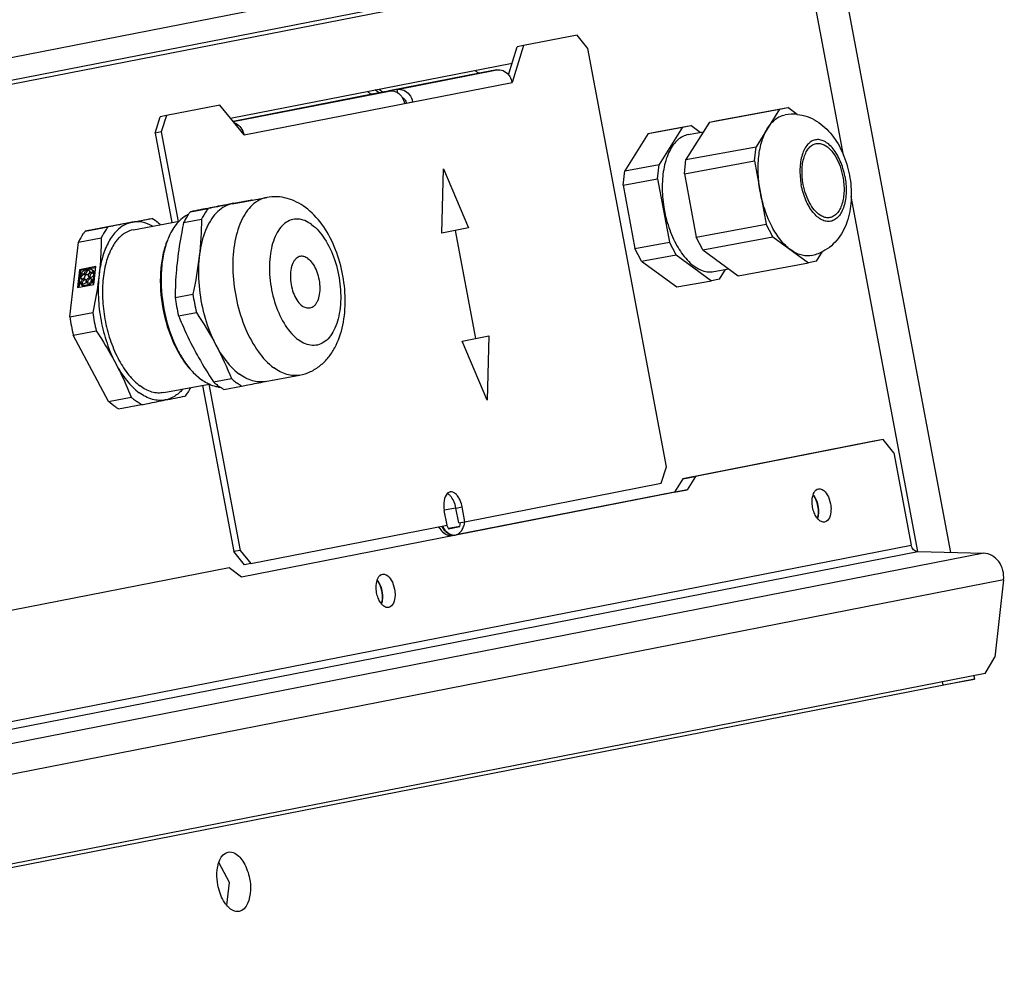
# Paper-space layout '45651_1_3' of a CAD drawing. Header units: millimetres. Extents: x -231 to 594, y 0 to 420.
# Tile 15 of 247: x -136 to -110, y 251 to 277. Entities that reach past the tile are written whole.
import ezdxf

# ---------------------------------------------------------------- set-up
doc = ezdxf.new("R2010")
doc.units = ezdxf.units.MM
doc.header["$LTSCALE"] = 32.67
doc.layers.get('0').update_dxf_attribs({"linetype": 'CONTINUOUS'})
doc.layers.add('02___PRT_ALL_AXES', color=7, linetype='CONTINUOUS')

psp = doc.layouts.new('45651_1_3')

# ---------------------------------------------------------------- linework, layer by layer
at = {"color": 7, "linetype": 'CONTINUOUS'}
for p, q in [((-118.334, 279.3), (-152.314, 272.643)), ((-114.379, 279.322), (-111.249, 262.669)), ((-118.932, 278.577), (-152.385, 272.023)), ((-121.16, 276.402), (-122.58, 276.124)), ((-120.876, 276.051), (-121.16, 276.402)), ((-122.58, 276.124), (-122.887, 275.147)), ((-122.58, 276.124), (-122.746, 276.094)), ((-118.788, 264.94), (-120.876, 276.051)), ((-125.934, 274.961), (-123.293, 275.479)), ((-123.293, 275.479), (-123.709, 275.402)), ((-123.709, 275.402), (-126.145, 274.925)), ((-129.999, 273.754), (-122.887, 275.147)), ((-126.422, 274.869), (-126.518, 274.947)), ((-125.934, 274.961), (-126.318, 274.89)), ((-125.916, 274.866), (-125.934, 274.961)), ((-126.559, 274.844), (-130.289, 274.113)), ((-130.286, 274.109), (-126.144, 274.92)), ((-126.144, 274.92), (-126.559, 274.844)), ((-130.639, 274.546), (-132.059, 274.267)), ((-129.999, 273.754), (-130.639, 274.546)), ((-125.694, 274.599), (-125.528, 274.63)), ((-117.648, 274.093), (-115.788, 274.436)), ((-117.429, 274.136), (-115.569, 274.479)), ((-115.788, 274.436), (-116.411, 273.441)), ((-115.788, 274.436), (-115.569, 274.479)), ((-115.319, 274.295), (-115.569, 274.479)), ((-132.059, 274.267), (-132.225, 274.237)), ((-132.059, 274.267), (-132.196, 273.833)), ((-119.275, 273.792), (-118.362, 273.961)), ((-119.056, 273.835), (-118.143, 274.004)), ((-118.362, 273.961), (-118.984, 272.966)), ((-118.362, 273.961), (-118.143, 274.004)), ((-117.648, 274.093), (-118.27, 273.098)), ((-117.894, 273.821), (-118.143, 274.004)), ((-117.648, 274.093), (-117.429, 274.136)), ((-132.196, 273.833), (-132.362, 273.802)), ((-132.196, 273.833), (-131.749, 271.456)), ((-119.275, 273.792), (-119.897, 272.797)), ((-119.275, 273.792), (-119.056, 273.835)), ((-118.27, 273.098), (-116.411, 273.441)), ((-116.453, 273.066), (-116.411, 273.441)), ((-124.746, 271.149), (-124.704, 272.855)), ((-124.704, 272.855), (-124.045, 271.286)), ((-119.897, 272.797), (-118.984, 272.966)), ((-119.027, 272.59), (-118.984, 272.966)), ((-118.313, 272.722), (-118.27, 273.098)), ((-118.313, 272.722), (-116.453, 273.066)), ((-116.453, 273.066), (-116.137, 271.381)), ((-119.94, 272.422), (-119.897, 272.797)), ((-119.94, 272.422), (-119.027, 272.59)), ((-119.027, 272.59), (-118.71, 270.906)), ((-118.313, 272.722), (-117.996, 271.038)), ((-119.94, 272.422), (-119.624, 270.737)), ((-131.424, 271.713), (-130.95, 271.801)), ((-130.267, 271.94), (-130.312, 271.931)), ((-130.267, 271.94), (-129.793, 272.028)), ((-133.06, 271.424), (-132.451, 271.536)), ((-133.06, 271.424), (-134.217, 271.197)), ((-134.217, 271.197), (-133.608, 271.31)), ((-131.604, 271.426), (-131.129, 271.513)), ((-124.045, 271.286), (-124.746, 271.149)), ((-117.996, 271.038), (-116.137, 271.381)), ((-115.961, 271.049), (-116.137, 271.381)), ((-134.397, 270.91), (-133.788, 271.022)), ((-124.396, 271.217), (-123.857, 268.351)), ((-117.821, 270.706), (-117.996, 271.038)), ((-117.821, 270.706), (-115.961, 271.049)), ((-115.961, 271.049), (-115.022, 270.36)), ((-134.623, 268.924), (-134.397, 270.91)), ((-119.624, 270.737), (-118.71, 270.906)), ((-118.534, 270.574), (-118.71, 270.906)), ((-119.448, 270.405), (-119.624, 270.737)), ((-119.448, 270.405), (-118.534, 270.574)), ((-118.534, 270.574), (-117.595, 269.884)), ((-117.821, 270.706), (-116.881, 270.016)), ((-114.803, 270.403), (-114.642, 270.66)), ((-133.932, 270.257), (-134.37, 270.176)), ((-133.935, 270.226), (-134.108, 270.194)), ((-133.986, 269.781), (-133.932, 270.257)), ((-119.448, 270.405), (-118.509, 269.716)), ((-116.881, 270.016), (-115.022, 270.36)), ((-114.803, 270.403), (-115.022, 270.36)), ((-134.37, 270.176), (-134.424, 269.7)), ((-134.37, 270.176), (-134.337, 270.152)), ((-134.353, 269.986), (-134.367, 269.988)), ((-134.337, 270.152), (-134.356, 269.987)), ((-134.353, 269.986), (-134.321, 269.962)), ((-134.35, 270.032), (-134.336, 270.029)), ((-134.35, 270.032), (-134.318, 270.008)), ((-134.2, 270.177), (-134.337, 270.152)), ((-134.336, 270.029), (-134.303, 270.005)), ((-134.318, 270.008), (-134.303, 270.005)), ((-134.175, 270.174), (-134.173, 270.19)), ((-134.175, 270.174), (-134.142, 270.149)), ((-134.173, 270.19), (-134.14, 270.166)), ((-134.134, 270.19), (-134.165, 270.184)), ((-134.142, 270.149), (-134.14, 270.166)), ((-134.133, 270.198), (-134.135, 270.181)), ((-134.135, 270.181), (-134.116, 270.173)), ((-134.135, 270.181), (-134.104, 270.158)), ((-134.003, 270.148), (-134.036, 270.172)), ((-134.012, 270.104), (-134.001, 270.091)), ((-134.001, 270.091), (-133.986, 270.099)), ((-134.001, 270.091), (-133.968, 270.067)), ((-133.978, 270.06), (-133.993, 270.053)), ((-133.986, 270.099), (-133.953, 270.075)), ((-133.978, 270.06), (-133.956, 270.044)), ((-133.968, 270.067), (-133.953, 270.075)), ((-117.377, 269.927), (-117.217, 270.183)), ((-134.424, 269.7), (-133.986, 269.781)), ((-134.37, 269.866), (-134.388, 269.706)), ((-134.329, 269.792), (-134.318, 269.807)), ((-134.329, 269.792), (-134.296, 269.768)), ((-134.318, 269.807), (-134.29, 269.787)), ((-134.289, 269.788), (-134.3, 269.773)), ((-134.296, 269.768), (-134.295, 269.77)), ((-134.295, 269.769), (-134.267, 269.749)), ((-134.099, 269.81), (-134.106, 269.822)), ((-134.106, 269.822), (-134.074, 269.798)), ((-134.099, 269.81), (-134.066, 269.786)), ((-134.066, 269.786), (-134.074, 269.798)), ((-134.071, 269.853), (-134.064, 269.841)), ((-134.064, 269.841), (-134.031, 269.817)), ((-118.509, 269.716), (-117.595, 269.884)), ((-117.377, 269.927), (-117.595, 269.884)), ((-131.83, 269.44), (-131.356, 269.528)), ((-134.623, 268.924), (-134.014, 269.037)), ((-131.739, 268.954), (-131.265, 269.041)), ((-134.532, 268.438), (-133.923, 268.55)), ((-133.601, 266.679), (-134.532, 268.438)), ((-124.208, 268.282), (-123.506, 268.419)), ((-123.506, 268.419), (-123.549, 266.713)), ((-123.549, 266.713), (-124.208, 268.282)), ((-130.936, 267.132), (-130.107, 262.723)), ((-130.809, 267.195), (-130.334, 267.283)), ((-129.437, 267.206), (-129.257, 267.241)), ((-130.537, 266.996), (-130.063, 267.084)), ((-133.601, 266.679), (-132.992, 266.792)), ((-133.33, 266.48), (-132.721, 266.592)), ((-113.036, 265.663), (-118.019, 264.686)), ((-113.036, 265.663), (-113.368, 265.601)), ((-112.752, 265.311), (-113.036, 265.663)), ((-112.752, 265.311), (-112.29, 262.857)), ((-118.924, 264.506), (-118.788, 264.94)), ((-124.137, 263.485), (-118.924, 264.506)), ((-118.354, 264.62), (-118.022, 264.681)), ((-118.019, 264.686), (-118.239, 264.333)), ((-118.239, 264.333), (-130.065, 262.016)), ((-118.572, 264.271), (-118.239, 264.333)), ((-124.377, 263.848), (-124.685, 263.791)), ((-124.61, 263.392), (-124.684, 263.785)), ((-124.377, 263.847), (-124.211, 263.878)), ((-124.137, 263.485), (-124.211, 263.878)), ((-124.303, 263.454), (-124.137, 263.485)), ((-124.27, 263.358), (-124.258, 263.463)), ((-129.823, 262.371), (-124.61, 263.392)), ((-124.688, 263.175), (-124.661, 263.18)), ((-124.62, 263.387), (-124.573, 263.298)), ((-124.27, 263.358), (-124.575, 263.301)), ((-124.573, 263.298), (-124.27, 263.358)), ((-124.511, 263.12), (-124.427, 263.125)), ((-151.191, 255.237), (-112.29, 262.857)), ((-151.042, 255.064), (-112.117, 262.689)), ((-110.368, 262.649), (-149.293, 255.023)), ((-130.107, 262.723), (-130.273, 262.692)), ((-130.107, 262.723), (-129.823, 262.371)), ((-112.117, 262.689), (-110.368, 262.649)), ((-130.398, 262.261), (-151.54, 258.12)), ((-130.065, 262.016), (-130.398, 262.261)), ((-129.823, 262.371), (-129.989, 262.34)), ((-109.839, 261.937), (-148.764, 254.312)), ((-109.839, 261.937), (-110.071, 259.886)), ((-110.326, 259.454), (-110.071, 259.886)), ((-110.616, 259.304), (-150.488, 251.493)), ((-110.326, 259.454), (-148.83, 251.911)), ((-111.446, 259.151), (-110.616, 259.304)), ((-110.633, 259.394), (-110.616, 259.304)), ((-130.388, 253.909), (-130.669, 254.438)), ((-130.458, 253.301), (-130.388, 253.909))]:
    psp.add_line(p, q, dxfattribs=at)
at = {"color": 3, "linetype": 'CONTINUOUS'}
for p, q in [((-114.091, 273.22), (-115.208, 279.164)), ((-118.371, 278.581), (-152.398, 271.915)), ((-122.981, 275.348), (-122.746, 276.094)), ((-130.356, 274.195), (-122.883, 275.659)), ((-126.413, 274.968), (-126.316, 274.889)), ((-132.362, 273.802), (-132.225, 274.237)), ((-132.362, 273.802), (-131.915, 271.426)), ((-112.112, 262.69), (-113.884, 272.117)), ((-131.102, 267.101), (-130.273, 262.692)), ((-113.368, 265.601), (-118.351, 264.625)), ((-118.351, 264.625), (-118.572, 264.271)), ((-118.572, 264.271), (-124.366, 263.136)), ((-124.303, 263.454), (-124.377, 263.847)), ((-124.418, 263.126), (-124.464, 263.117)), ((-129.989, 262.34), (-130.273, 262.692)), ((-111.446, 259.151), (-111.462, 259.231))]:
    psp.add_line(p, q, dxfattribs=at)
at = {"color": 7, "linetype": 'CONTINUOUS'}
for centre, radius, start, end in [((-126.166, 274.52), 0.431, 32.8397, 37.3578), ((-85.24, 38.693), 237.553, 101.08143, 101.21052), ((-173.692, 493.455), 225.737, 281.08024, 281.21381), ((-130.431, 270.904), 1.292, 59.8259, 60.3696), ((-176.44, 493.416), 226.198, 281.07819, 281.21376), ((-130.34, 270.85), 1.385, 141.4627, 145.3419), ((-132.842, 270.752), 0.694, 101.0995, 107.8596), ((-134.072, 269.898), 0.309, 153.2202, 154.2387), ((-134.057, 269.89), 0.326, 135.8254, 153.1661), ((-134.113, 269.982), 0.217, 106.2039, 108.4338), ((-134.147, 270.134), 0.0499, 23.794, 29.2314), ((-134.244, 269.888), 0.128, 225.8038, 228.5488), ((-134.28, 269.837), 0.0495, 259.3847, 263.0659), ((-126.488, 270.191), 4.913, 187.7574, 193.5332), ((-126.962, 270.104), 4.913, 187.7574, 193.5332), ((-129.755, 269.587), 4.913, 187.7574, 193.5332), ((-129.146, 269.7), 4.913, 187.7574, 193.5332), ((-129.779, 268.304), 1.512, 233.7163, 235.23), ((-177.748, 499.84), 237.553, 281.08143, 281.21052), ((-124.434, 263.519), 0.423, 231.0565, 233.2375), ((-124.577, 275.035), 11.855, 269.467, 269.5918), ((-124.455, 263.49), 0.387, 234.1895, 236.0851), ((-124.362, 263.512), 0.407, 233.7217, 233.9592), ((-124.345, 263.516), 0.408, 233.7217, 233.9141), ((-124.424, 263.336), 0.208, 269.2184, 270.9667), ((-124.424, 263.332), 0.205, 270.9619, 275.6858), ((-124.423, 263.33), 0.202, 275.6942, 277.2271)]:
    psp.add_arc(centre, radius, start, end, dxfattribs=at)
at = {"color": 3, "linetype": 'CONTINUOUS'}
psp.add_arc((-125.924, 274.556), 0.234, 10.6457, 11.5943, dxfattribs=at)
at = {"color": 7, "linetype": 'CONTINUOUS'}
for points, knots in [([(-123.865, 275.466), (-123.846, 275.443), (-123.798, 275.404), (-123.736, 275.397), (-123.709, 275.402)], [0, 0, 0, 0, 0.518513, 1, 1, 1, 1]), ([(-123.293, 275.479), (-123.238, 275.489), (-123.114, 275.474), (-123.018, 275.396), (-122.98, 275.349)], [0, 0, 0, 0, 0.481381, 1, 1, 1, 1]), ([(-122.98, 275.349), (-122.968, 275.335), (-122.925, 275.274), (-122.898, 275.202), (-122.887, 275.147)], [0, 0, 0, 0, 0.246215, 1, 1, 1, 1]), ([(-126.144, 274.92), (-126.087, 274.931), (-125.959, 274.914), (-125.862, 274.831), (-125.823, 274.781)], [0, 0, 0, 0, 0.480656, 1, 1, 1, 1]), ([(-125.934, 274.961), (-125.877, 274.972), (-125.748, 274.955), (-125.651, 274.873), (-125.613, 274.823)], [0, 0, 0, 0, 0.480656, 1, 1, 1, 1]), ([(-130.255, 274.074), (-130.238, 274.068), (-130.172, 274.039), (-130.116, 273.989), (-130.083, 273.945)], [0, 0, 0, 0, 0.242133, 1, 1, 1, 1]), ([(-115.158, 272.439), (-115.181, 272.566), (-115.202, 272.811), (-115.162, 273.106), (-115.083, 273.301), (-115.009, 273.412), (-114.919, 273.491), (-114.848, 273.519), (-114.813, 273.526)], [0, 0, 0, 0, 0.312601, 0.592739, 0.713496, 0.819852, 0.913692, 1, 1, 1, 1]), ([(-114.813, 273.526), (-114.778, 273.532), (-114.703, 273.531), (-114.569, 273.483), (-114.422, 273.362), (-114.283, 273.167), (-114.172, 272.922), (-114.123, 272.74), (-114.106, 272.645)], [0, 0, 0, 0, 0.086455, 0.180356, 0.344741, 0.541026, 0.763302, 1, 1, 1, 1]), ([(-114.106, 272.645), (-114.082, 272.519), (-114.061, 272.273), (-114.102, 271.978), (-114.18, 271.783), (-114.254, 271.672), (-114.344, 271.593), (-114.415, 271.565), (-114.45, 271.559)], [0, 0, 0, 0, 0.312601, 0.592739, 0.713496, 0.819852, 0.913692, 1, 1, 1, 1]), ([(-114.45, 271.559), (-114.485, 271.552), (-114.56, 271.553), (-114.694, 271.602), (-114.841, 271.722), (-114.98, 271.917), (-115.091, 272.162), (-115.14, 272.344), (-115.158, 272.439)], [0, 0, 0, 0, 0.086455, 0.180356, 0.344741, 0.541026, 0.763302, 1, 1, 1, 1]), ([(-130.95, 271.801), (-130.966, 271.78), (-131.034, 271.689), (-131.091, 271.591), (-131.129, 271.513)], [0, 0, 0, 0, 0.238608, 1, 1, 1, 1]), ([(-130.309, 271.926), (-130.359, 271.916), (-130.573, 271.874), (-130.786, 271.833), (-130.95, 271.801)], [0, 0, 0, 0, 0.234645, 1, 1, 1, 1]), ([(-130.312, 271.931), (-130.363, 271.921), (-130.559, 271.883), (-130.755, 271.845), (-130.899, 271.817)], [0, 0, 0, 0, 0.263478, 1, 1, 1, 1]), ([(-132.218, 271.371), (-132.236, 271.387), (-132.31, 271.447), (-132.389, 271.502), (-132.451, 271.536)], [0, 0, 0, 0, 0.260239, 1, 1, 1, 1]), ([(-131.48, 271.638), (-131.491, 271.622), (-131.536, 271.553), (-131.576, 271.482), (-131.604, 271.426)], [0, 0, 0, 0, 0.241916, 1, 1, 1, 1]), ([(-133.608, 271.31), (-133.625, 271.289), (-133.692, 271.198), (-133.75, 271.1), (-133.788, 271.022)], [0, 0, 0, 0, 0.238608, 1, 1, 1, 1]), ([(-132.976, 271.433), (-133.025, 271.423), (-133.236, 271.382), (-133.447, 271.341), (-133.608, 271.31)], [0, 0, 0, 0, 0.234934, 1, 1, 1, 1]), ([(-133.055, 271.412), (-133.08, 271.405), (-133.178, 271.367), (-133.268, 271.308), (-133.328, 271.255)], [0, 0, 0, 0, 0.242402, 1, 1, 1, 1]), ([(-132.433, 271.335), (-132.519, 271.381), (-132.696, 271.449), (-132.888, 271.45), (-132.976, 271.433)], [0, 0, 0, 0, 0.522074, 1, 1, 1, 1]), ([(-131.604, 271.426), (-131.622, 271.342), (-131.689, 271.01), (-131.742, 270.675), (-131.77, 270.423)], [0, 0, 0, 0, 0.25261, 1, 1, 1, 1]), ([(-131.129, 271.513), (-131.133, 271.185), (-131.172, 270.518), (-131.286, 269.859), (-131.356, 269.528)], [0, 0, 0, 0, 0.492088, 1, 1, 1, 1]), ([(-134.217, 271.197), (-134.234, 271.176), (-134.302, 271.085), (-134.359, 270.987), (-134.397, 270.91)], [0, 0, 0, 0, 0.238608, 1, 1, 1, 1]), ([(-133.788, 271.022), (-133.789, 270.941), (-133.796, 270.613), (-133.82, 270.285), (-133.848, 270.039)], [0, 0, 0, 0, 0.247101, 1, 1, 1, 1]), ([(-133.328, 271.255), (-133.356, 271.232), (-133.468, 271.123), (-133.555, 270.99), (-133.61, 270.884)], [0, 0, 0, 0, 0.232591, 1, 1, 1, 1]), ([(-133.61, 270.884), (-133.673, 270.761), (-133.777, 270.484), (-133.83, 270.194), (-133.848, 270.039)], [0, 0, 0, 0, 0.470561, 1, 1, 1, 1]), ([(-131.77, 270.423), (-131.78, 270.341), (-131.813, 270.014), (-131.827, 269.686), (-131.83, 269.44)], [0, 0, 0, 0, 0.253106, 1, 1, 1, 1]), ([(-134.367, 269.988), (-134.378, 269.954), (-134.386, 269.884), (-134.356, 269.818), (-134.334, 269.796)], [0, 0, 0, 0, 0.538058, 1, 1, 1, 1]), ([(-134.334, 269.933), (-134.342, 269.938), (-134.354, 269.956), (-134.355, 269.976), (-134.353, 269.986)], [0, 0, 0, 0, 0.468178, 1, 1, 1, 1]), ([(-134.336, 270.029), (-134.334, 270.033), (-134.323, 270.047), (-134.308, 270.059), (-134.296, 270.064)], [0, 0, 0, 0, 0.257714, 1, 1, 1, 1]), ([(-134.24, 270.062), (-134.229, 270.054), (-134.214, 270.022), (-134.229, 269.973), (-134.262, 269.934), (-134.297, 269.923), (-134.312, 269.925)], [0, 0, 0, 0, 0.215502, 0.478198, 0.757346, 1, 1, 1, 1]), ([(-134.226, 270.046), (-134.24, 270.048), (-134.272, 270.04), (-134.294, 270.019), (-134.303, 270.005)], [0, 0, 0, 0, 0.462582, 1, 1, 1, 1]), ([(-134.296, 270.064), (-134.287, 270.068), (-134.267, 270.074), (-134.247, 270.067), (-134.24, 270.062)], [0, 0, 0, 0, 0.532021, 1, 1, 1, 1]), ([(-134.181, 270.188), (-134.191, 270.184), (-134.232, 270.168), (-134.268, 270.141), (-134.291, 270.117)], [0, 0, 0, 0, 0.23859, 1, 1, 1, 1]), ([(-134.21, 270.044), (-134.219, 270.05), (-134.232, 270.072), (-134.229, 270.111), (-134.21, 270.148), (-134.188, 270.167), (-134.175, 270.174)], [0, 0, 0, 0, 0.209645, 0.455039, 0.729502, 1, 1, 1, 1]), ([(-134.142, 270.149), (-134.163, 270.139), (-134.195, 270.105), (-134.2, 270.055), (-134.192, 270.037)], [0, 0, 0, 0, 0.528533, 1, 1, 1, 1]), ([(-134.101, 270.154), (-134.09, 270.129), (-134.107, 270.065), (-134.165, 270.031), (-134.192, 270.036)], [0, 0, 0, 0, 0.50363, 1, 1, 1, 1]), ([(-134.036, 270.172), (-134.049, 270.182), (-134.081, 270.197), (-134.116, 270.199), (-134.133, 270.198)], [0, 0, 0, 0, 0.485495, 1, 1, 1, 1]), ([(-134.107, 269.975), (-134.113, 269.98), (-134.124, 269.993), (-134.128, 270.02), (-134.123, 270.048), (-134.108, 270.075), (-134.087, 270.097), (-134.061, 270.111), (-134.035, 270.115), (-134.019, 270.109), (-134.012, 270.104)], [0, 0, 0, 0, 0.106863, 0.225136, 0.357882, 0.499974, 0.642068, 0.774818, 0.893089, 1, 1, 1, 1]), ([(-133.993, 270.053), (-133.995, 270.038), (-134.005, 270.01), (-134.035, 269.979), (-134.072, 269.963), (-134.098, 269.968), (-134.107, 269.975)], [0, 0, 0, 0, 0.267734, 0.543046, 0.79011, 1, 1, 1, 1]), ([(-134.003, 270.088), (-134.031, 270.091), (-134.086, 270.056), (-134.1, 269.991), (-134.087, 269.966)], [0, 0, 0, 0, 0.504665, 1, 1, 1, 1]), ([(-134.064, 269.841), (-134.049, 269.856), (-134, 269.919), (-133.973, 270.002), (-133.978, 270.06)], [0, 0, 0, 0, 0.26414, 1, 1, 1, 1]), ([(-133.986, 270.099), (-133.988, 270.107), (-133.999, 270.134), (-134.018, 270.159), (-134.036, 270.172)], [0, 0, 0, 0, 0.260933, 1, 1, 1, 1]), ([(-133.848, 270.039), (-133.857, 269.956), (-133.9, 269.62), (-133.961, 269.286), (-134.014, 269.037)], [0, 0, 0, 0, 0.247276, 1, 1, 1, 1]), ([(-133.953, 270.075), (-133.955, 270.083), (-133.966, 270.11), (-133.985, 270.135), (-134.003, 270.148)], [0, 0, 0, 0, 0.261324, 1, 1, 1, 1]), ([(-133.848, 270.039), (-133.87, 269.843), (-133.881, 269.435), (-133.809, 268.825), (-133.654, 268.23), (-133.496, 267.855), (-133.404, 267.681)], [0, 0, 0, 0, 0.244273, 0.500532, 0.756517, 1, 1, 1, 1]), ([(-134.325, 269.822), (-134.326, 269.826), (-134.329, 269.844), (-134.324, 269.864), (-134.318, 269.877)], [0, 0, 0, 0, 0.23193, 1, 1, 1, 1]), ([(-134.321, 269.962), (-134.321, 269.959), (-134.322, 269.946), (-134.319, 269.934), (-134.315, 269.925)], [0, 0, 0, 0, 0.266935, 1, 1, 1, 1]), ([(-134.318, 269.877), (-134.313, 269.888), (-134.299, 269.908), (-134.271, 269.928), (-134.24, 269.936), (-134.22, 269.93), (-134.213, 269.925)], [0, 0, 0, 0, 0.280675, 0.550403, 0.789501, 1, 1, 1, 1]), ([(-134.3, 269.773), (-134.27, 269.759), (-134.194, 269.753), (-134.129, 269.787), (-134.099, 269.81)], [0, 0, 0, 0, 0.460577, 1, 1, 1, 1]), ([(-134.201, 269.909), (-134.225, 269.912), (-134.278, 269.884), (-134.298, 269.83), (-134.293, 269.804)], [0, 0, 0, 0, 0.485987, 1, 1, 1, 1]), ([(-134.241, 269.799), (-134.245, 269.797), (-134.258, 269.789), (-134.275, 269.786), (-134.286, 269.787)], [0, 0, 0, 0, 0.270766, 1, 1, 1, 1]), ([(-134.213, 269.925), (-134.205, 269.919), (-134.192, 269.898), (-134.193, 269.861), (-134.21, 269.825), (-134.23, 269.806), (-134.241, 269.799)], [0, 0, 0, 0, 0.209535, 0.45255, 0.725612, 1, 1, 1, 1]), ([(-134.167, 269.822), (-134.173, 269.826), (-134.184, 269.84), (-134.188, 269.866), (-134.183, 269.895), (-134.168, 269.922), (-134.147, 269.944), (-134.121, 269.958), (-134.095, 269.961), (-134.079, 269.955), (-134.072, 269.951)], [0, 0, 0, 0, 0.106868, 0.225146, 0.357897, 0.499996, 0.642095, 0.774849, 0.89313, 1, 1, 1, 1]), ([(-134.106, 269.822), (-134.116, 269.816), (-134.137, 269.81), (-134.159, 269.816), (-134.167, 269.822)], [0, 0, 0, 0, 0.534956, 1, 1, 1, 1]), ([(-134.059, 269.935), (-134.086, 269.939), (-134.144, 269.905), (-134.16, 269.84), (-134.148, 269.814)], [0, 0, 0, 0, 0.498919, 1, 1, 1, 1]), ([(-134.072, 269.951), (-134.066, 269.946), (-134.056, 269.933), (-134.049, 269.897), (-134.06, 269.869), (-134.071, 269.853)], [0, 0, 0, 0, 0.215541, 0.453532, 1, 1, 1, 1]), ([(-131.739, 268.954), (-131.709, 268.879), (-131.583, 268.577), (-131.442, 268.282), (-131.327, 268.065)], [0, 0, 0, 0, 0.247021, 1, 1, 1, 1]), ([(-131.265, 269.041), (-131.079, 268.76), (-130.734, 268.19), (-130.457, 267.586), (-130.334, 267.283)], [0, 0, 0, 0, 0.508142, 1, 1, 1, 1]), ([(-133.923, 268.55), (-133.876, 268.479), (-133.693, 268.196), (-133.522, 267.904), (-133.404, 267.681)], [0, 0, 0, 0, 0.25269, 1, 1, 1, 1]), ([(-131.327, 268.065), (-131.288, 267.991), (-131.126, 267.695), (-130.948, 267.407), (-130.809, 267.195)], [0, 0, 0, 0, 0.247192, 1, 1, 1, 1]), ([(-133.404, 267.681), (-133.366, 267.608), (-133.217, 267.317), (-133.084, 267.018), (-132.992, 266.792)], [0, 0, 0, 0, 0.253192, 1, 1, 1, 1]), ([(-133.404, 267.681), (-133.321, 267.523), (-133.141, 267.24), (-132.904, 266.999), (-132.78, 266.908)], [0, 0, 0, 0, 0.536233, 1, 1, 1, 1]), ([(-130.809, 267.195), (-130.798, 267.185), (-130.754, 267.147), (-130.709, 267.11), (-130.674, 267.085)], [0, 0, 0, 0, 0.255813, 1, 1, 1, 1]), ([(-130.334, 267.283), (-130.323, 267.273), (-130.28, 267.234), (-130.234, 267.198), (-130.2, 267.173)], [0, 0, 0, 0, 0.255813, 1, 1, 1, 1]), ([(-130.063, 267.084), (-130.074, 267.09), (-130.121, 267.118), (-130.167, 267.148), (-130.2, 267.173)], [0, 0, 0, 0, 0.244241, 1, 1, 1, 1]), ([(-130.063, 267.084), (-130.008, 267.094), (-129.799, 267.135), (-129.59, 267.176), (-129.437, 267.206)], [0, 0, 0, 0, 0.263945, 1, 1, 1, 1]), ([(-132.089, 266.716), (-132.145, 266.705), (-132.26, 266.697), (-132.504, 266.738), (-132.675, 266.831), (-132.78, 266.908)], [0, 0, 0, 0, 0.229861, 0.468686, 1, 1, 1, 1]), ([(-131.633, 266.998), (-131.695, 266.926), (-131.832, 266.803), (-132.004, 266.732), (-132.089, 266.716)], [0, 0, 0, 0, 0.521879, 1, 1, 1, 1]), ([(-131.419, 267.04), (-131.429, 267.02), (-131.473, 266.944), (-131.523, 266.87), (-131.564, 266.819)], [0, 0, 0, 0, 0.259434, 1, 1, 1, 1]), ([(-130.537, 266.996), (-130.546, 267.001), (-130.582, 267.022), (-130.616, 267.044), (-130.642, 267.062)], [0, 0, 0, 0, 0.245602, 1, 1, 1, 1]), ([(-133.33, 266.48), (-133.354, 266.493), (-133.449, 266.552), (-133.538, 266.622), (-133.601, 266.679)], [0, 0, 0, 0, 0.238632, 1, 1, 1, 1]), ([(-132.992, 266.792), (-132.981, 266.782), (-132.938, 266.743), (-132.893, 266.707), (-132.858, 266.681)], [0, 0, 0, 0, 0.255813, 1, 1, 1, 1]), ([(-132.721, 266.592), (-132.733, 266.599), (-132.78, 266.627), (-132.825, 266.657), (-132.858, 266.681)], [0, 0, 0, 0, 0.244241, 1, 1, 1, 1]), ([(-132.721, 266.592), (-132.665, 266.603), (-132.455, 266.644), (-132.244, 266.685), (-132.089, 266.716)], [0, 0, 0, 0, 0.264116, 1, 1, 1, 1]), ([(-124.607, 264.231), (-124.654, 264.183), (-124.707, 264.026), (-124.7, 263.871), (-124.684, 263.785)], [0, 0, 0, 0, 0.435295, 1, 1, 1, 1]), ([(-124.529, 264.274), (-124.536, 264.273), (-124.565, 264.265), (-124.591, 264.247), (-124.607, 264.231)], [0, 0, 0, 0, 0.240243, 1, 1, 1, 1]), ([(-124.211, 263.878), (-124.221, 263.935), (-124.249, 264.028), (-124.31, 264.145), (-124.376, 264.224), (-124.451, 264.272), (-124.505, 264.279), (-124.529, 264.274)], [0, 0, 0, 0, 0.313212, 0.528144, 0.714307, 0.868562, 1, 1, 1, 1]), ([(-124.366, 263.136), (-124.338, 263.144), (-124.281, 263.176), (-124.215, 263.255), (-124.166, 263.36), (-124.146, 263.44), (-124.138, 263.484)], [0, 0, 0, 0, 0.202293, 0.431205, 0.696929, 1, 1, 1, 1]), ([(-124.834, 263.348), (-124.824, 263.332), (-124.786, 263.274), (-124.739, 263.222), (-124.7, 263.19)], [0, 0, 0, 0, 0.270673, 1, 1, 1, 1]), ([(-124.757, 263.362), (-124.736, 263.326), (-124.69, 263.262), (-124.632, 263.206), (-124.603, 263.185)], [0, 0, 0, 0, 0.531531, 1, 1, 1, 1]), ([(-124.742, 263.366), (-124.72, 263.33), (-124.674, 263.265), (-124.616, 263.21), (-124.586, 263.188)], [0, 0, 0, 0, 0.53166, 1, 1, 1, 1]), ([(-124.601, 263.184), (-124.574, 263.164), (-124.519, 263.133), (-124.456, 263.123), (-124.427, 263.125)], [0, 0, 0, 0, 0.530977, 1, 1, 1, 1]), ([(-124.585, 263.187), (-124.56, 263.169), (-124.51, 263.14), (-124.453, 263.128), (-124.426, 263.128)], [0, 0, 0, 0, 0.52936, 1, 1, 1, 1]), ([(-124.671, 263.169), (-124.647, 263.152), (-124.596, 263.126), (-124.538, 263.118), (-124.511, 263.12)], [0, 0, 0, 0, 0.527996, 1, 1, 1, 1]), ([(-112.117, 262.689), (-112.157, 262.69), (-112.242, 262.731), (-112.282, 262.813), (-112.29, 262.857)], [0, 0, 0, 0, 0.474108, 1, 1, 1, 1]), ([(-109.839, 261.937), (-109.821, 262.105), (-109.891, 262.376), (-110.136, 262.6), (-110.293, 262.647), (-110.368, 262.649)], [0, 0, 0, 0, 0.519647, 0.768305, 1, 1, 1, 1])]:
    psp.add_open_spline(points, degree=3, knots=knots, dxfattribs=at)
for points in [[(-126.716, 274.908), (-126.699, 274.886), (-126.676, 274.868), (-126.651, 274.856)], [(-126.651, 274.856), (-126.623, 274.843), (-126.59, 274.838), (-126.559, 274.844)], [(-125.804, 274.754), (-125.772, 274.704), (-125.749, 274.647), (-125.738, 274.588)], [(-125.613, 274.823), (-125.57, 274.767), (-125.541, 274.699), (-125.528, 274.63)], [(-130.083, 273.945), (-130.041, 273.89), (-130.012, 273.822), (-129.999, 273.754)], [(-134.192, 270.036), (-134.198, 270.037), (-134.205, 270.04), (-134.21, 270.044)], [(-134.116, 270.173), (-134.111, 270.169), (-134.106, 270.164), (-134.103, 270.159)], [(-133.992, 270.086), (-133.995, 270.087), (-133.999, 270.088), (-134.003, 270.088)], [(-134.312, 269.925), (-134.32, 269.926), (-134.328, 269.928), (-134.334, 269.933)], [(-134.318, 269.807), (-134.321, 269.812), (-134.323, 269.817), (-134.325, 269.822)], [(-134.293, 269.804), (-134.292, 269.798), (-134.291, 269.793), (-134.288, 269.787)], [(-134.267, 269.749), (-134.254, 269.742), (-134.239, 269.738), (-134.225, 269.736)], [(-134.113, 269.757), (-134.096, 269.765), (-134.081, 269.775), (-134.066, 269.786)], [(-134.031, 269.817), (-134.006, 269.843), (-133.985, 269.873), (-133.97, 269.905)]]:
    psp.add_open_spline(points, degree=3, dxfattribs=at)
at = {"color": 3, "linetype": 'CONTINUOUS'}
for points, knots in [([(-125.807, 274.753), (-125.778, 274.74), (-125.728, 274.696), (-125.701, 274.635), (-125.695, 274.603)], [0, 0, 0, 0, 0.483673, 1, 1, 1, 1]), ([(-124.521, 264.166), (-124.528, 264.173), (-124.553, 264.198), (-124.582, 264.22), (-124.606, 264.23)], [0, 0, 0, 0, 0.272143, 1, 1, 1, 1]), ([(-124.377, 263.847), (-124.388, 263.909), (-124.423, 264.022), (-124.484, 264.125), (-124.521, 264.166)], [0, 0, 0, 0, 0.533301, 1, 1, 1, 1])]:
    psp.add_open_spline(points, degree=3, knots=knots, dxfattribs=at)
at = {"layer": '02___PRT_ALL_AXES', "color": 7, "linetype": 'CONTINUOUS'}
for p, q in [((-118.211, 273.762), (-117.808, 273.837)), ((-130.31, 271.924), (-129.397, 272.092)), ((-132.932, 271.238), (-131.718, 271.462)), ((-117.533, 270.125), (-117.131, 270.199)), ((-131.347, 267.445), (-131.133, 267.255)), ((-129.438, 267.207), (-128.525, 267.376)), ((-132.133, 266.911), (-130.929, 267.133))]:
    psp.add_line(p, q, dxfattribs=at)
at = {"layer": '02___PRT_ALL_AXES', "color": 3, "linetype": 'CONTINUOUS'}
for p, q in [((-124.686, 263.165), (-124.71, 263.21)), ((-124.66, 263.17), (-124.686, 263.165))]:
    psp.add_line(p, q, dxfattribs=at)
at = {"layer": '02___PRT_ALL_AXES', "color": 7, "linetype": 'CONTINUOUS'}
for centre, radius, start, end in [((-115.437, 273.185), 1.122, 83.9127, 100.4604), ((-130.181, 270.258), 1.979, 157.364, 159.3866), ((-130.098, 270.226), 2.067, 159.3763, 159.9959), ((-115.155, 271.655), 1.122, 280.4789, 297.2608), ((-129.916, 268.807), 1.976, 221.6067, 223.5727), ((-130.586, 267.79), 0.736, 263.05, 265.6969), ((-114.452, 264.056), 0.466, 162.3418, 166.5387), ((-126.024, 261.789), 0.466, 162.3418, 166.5387)]:
    psp.add_arc(centre, radius, start, end, dxfattribs=at)
at = {"layer": '02___PRT_ALL_AXES', "color": 3, "linetype": 'CONTINUOUS'}
for centre, radius, start, end in [((-115.413, 263.812), 0.649, 23.5911, 28.1274), ((-115.577, 263.748), 0.825, 10.6456, 11.2644), ((-115.58, 263.748), 0.828, 9.3741, 10.6441), ((-115.397, 263.746), 0.644, 353.2171, 356.2504), ((-126.986, 261.546), 0.649, 23.5911, 28.1274), ((-127.149, 261.481), 0.825, 10.6456, 11.2644), ((-127.152, 261.481), 0.828, 9.3741, 10.6441), ((-126.969, 261.479), 0.644, 353.2171, 356.2504)]:
    psp.add_arc(centre, radius, start, end, dxfattribs=at)
at = {"layer": '02___PRT_ALL_AXES', "color": 7, "linetype": 'CONTINUOUS'}
for points, knots in [([(-116.099, 273.939), (-116.044, 274.028), (-115.943, 274.148), (-115.774, 274.251), (-115.685, 274.28), (-115.641, 274.288)], [0, 0, 0, 0, 0.53236, 0.770933, 1, 1, 1, 1]), ([(-115.318, 274.3), (-115.227, 274.291), (-115.047, 274.249), (-114.715, 274.088), (-114.367, 273.762), (-114.081, 273.257), (-113.968, 272.878), (-113.931, 272.681)], [0, 0, 0, 0, 0.121118, 0.241546, 0.483012, 0.735555, 1, 1, 1, 1]), ([(-116.295, 272.224), (-116.325, 272.385), (-116.363, 272.705), (-116.351, 273.17), (-116.27, 273.587), (-116.165, 273.834), (-116.099, 273.939)], [0, 0, 0, 0, 0.280304, 0.54749, 0.789938, 1, 1, 1, 1]), ([(-118.211, 273.762), (-118.261, 273.752), (-118.361, 273.717), (-118.495, 273.623), (-118.614, 273.49), (-118.754, 273.255), (-118.87, 272.883), (-118.916, 272.378), (-118.872, 271.835), (-118.741, 271.301), (-118.535, 270.824), (-118.344, 270.548), (-118.238, 270.434)], [0, 0, 0, 0, 0.040583, 0.08344, 0.130255, 0.182016, 0.300972, 0.437989, 0.585754, 0.734851, 0.875629, 1, 1, 1, 1]), ([(-114.053, 272.656), (-114.079, 272.794), (-114.155, 273.052), (-114.313, 273.337), (-114.471, 273.504), (-114.59, 273.587), (-114.713, 273.631), (-114.836, 273.631), (-114.95, 273.584), (-115.049, 273.497), (-115.13, 273.375), (-115.215, 273.16), (-115.259, 272.837), (-115.236, 272.568), (-115.21, 272.429)], [0, 0, 0, 0, 0.156225, 0.295886, 0.35602, 0.408985, 0.45577, 0.498907, 0.54216, 0.589253, 0.642625, 0.703182, 0.843523, 1, 1, 1, 1]), ([(-114.053, 272.656), (-114.027, 272.517), (-114.004, 272.248), (-114.048, 271.924), (-114.133, 271.71), (-114.214, 271.587), (-114.313, 271.5), (-114.427, 271.454), (-114.55, 271.453), (-114.673, 271.497), (-114.792, 271.581), (-114.95, 271.748), (-115.108, 272.032), (-115.184, 272.29), (-115.21, 272.429)], [0, 0, 0, 0, 0.156477, 0.296818, 0.357375, 0.410747, 0.45784, 0.501093, 0.54423, 0.591015, 0.64398, 0.704114, 0.843775, 1, 1, 1, 1]), ([(-113.931, 272.681), (-113.894, 272.482), (-113.861, 272.086), (-113.946, 271.508), (-114.152, 271.075), (-114.404, 270.804), (-114.558, 270.699), (-114.641, 270.657)], [0, 0, 0, 0, 0.264497, 0.517207, 0.758638, 0.878979, 1, 1, 1, 1]), ([(-129.397, 272.092), (-129.466, 272.079), (-129.607, 272.03), (-129.793, 271.893), (-129.955, 271.699), (-130.142, 271.356), (-130.284, 270.817), (-130.316, 270.096), (-130.215, 269.338), (-129.989, 268.619), (-129.662, 268.011), (-129.367, 267.686), (-129.208, 267.57)], [0, 0, 0, 0, 0.041003, 0.084559, 0.132575, 0.186084, 0.309712, 0.451579, 0.602329, 0.750663, 0.885785, 1, 1, 1, 1]), ([(-128.372, 271.831), (-128.517, 271.938), (-128.766, 272.064), (-129.125, 272.121), (-129.308, 272.109), (-129.397, 272.092)], [0, 0, 0, 0, 0.498898, 0.749133, 1, 1, 1, 1]), ([(-115.491, 270.704), (-115.59, 270.777), (-115.778, 270.967), (-116.004, 271.324), (-116.184, 271.751), (-116.265, 272.062), (-116.295, 272.224)], [0, 0, 0, 0, 0.209389, 0.451497, 0.718881, 1, 1, 1, 1]), ([(-130.31, 271.924), (-130.379, 271.911), (-130.519, 271.861), (-130.706, 271.724), (-130.868, 271.531), (-131.054, 271.188), (-131.197, 270.649), (-131.229, 269.927), (-131.127, 269.169), (-130.901, 268.45), (-130.575, 267.842), (-130.28, 267.518), (-130.121, 267.401)], [0, 0, 0, 0, 0.041003, 0.084559, 0.132575, 0.186084, 0.309712, 0.451579, 0.602329, 0.750663, 0.885785, 1, 1, 1, 1]), ([(-128.525, 267.376), (-128.426, 267.395), (-128.23, 267.457), (-127.971, 267.621), (-127.755, 267.839), (-127.526, 268.189), (-127.349, 268.713), (-127.292, 269.398), (-127.371, 270.106), (-127.577, 270.785), (-127.899, 271.383), (-128.203, 271.707), (-128.372, 271.831)], [0, 0, 0, 0, 0.057539, 0.114926, 0.172291, 0.230271, 0.350974, 0.481033, 0.61742, 0.752976, 0.88106, 1, 1, 1, 1]), ([(-131.48, 271.639), (-131.501, 271.629), (-131.589, 271.584), (-131.667, 271.521), (-131.72, 271.468)], [0, 0, 0, 0, 0.240783, 1, 1, 1, 1]), ([(-131.72, 271.468), (-131.749, 271.439), (-131.868, 271.305), (-131.955, 271.146), (-132.008, 271.019)], [0, 0, 0, 0, 0.230291, 1, 1, 1, 1]), ([(-128.205, 271.374), (-128.262, 271.416), (-128.379, 271.484), (-128.57, 271.53), (-128.757, 271.506), (-128.926, 271.412), (-129.069, 271.258), (-129.184, 271.053), (-129.267, 270.803), (-129.336, 270.41), (-129.328, 269.875), (-129.188, 269.249), (-128.939, 268.704), (-128.692, 268.41), (-128.555, 268.309)], [0, 0, 0, 0, 0.050731, 0.095944, 0.138676, 0.182848, 0.231849, 0.28759, 0.350533, 0.420067, 0.572861, 0.731114, 0.877908, 1, 1, 1, 1]), ([(-128.205, 271.374), (-128.068, 271.274), (-127.821, 270.979), (-127.572, 270.434), (-127.433, 269.808), (-127.424, 269.273), (-127.493, 268.88), (-127.576, 268.63), (-127.691, 268.425), (-127.834, 268.271), (-128.003, 268.177), (-128.19, 268.153), (-128.381, 268.199), (-128.498, 268.267), (-128.555, 268.309)], [0, 0, 0, 0, 0.122092, 0.268886, 0.427139, 0.579933, 0.649467, 0.71241, 0.768151, 0.817152, 0.861324, 0.904056, 0.949269, 1, 1, 1, 1]), ([(-132.932, 271.238), (-133.015, 271.222), (-133.184, 271.153), (-133.316, 271.029), (-133.375, 270.957)], [0, 0, 0, 0, 0.476238, 1, 1, 1, 1]), ([(-133.504, 270.764), (-133.573, 270.638), (-133.681, 270.348), (-133.761, 269.867), (-133.764, 269.336), (-133.691, 268.79), (-133.547, 268.261), (-133.339, 267.782), (-133.082, 267.383), (-132.87, 267.17), (-132.759, 267.088)], [0, 0, 0, 0, 0.107856, 0.230999, 0.365412, 0.505413, 0.644603, 0.776682, 0.896285, 1, 1, 1, 1]), ([(-133.375, 270.957), (-133.386, 270.943), (-133.434, 270.882), (-133.475, 270.816), (-133.504, 270.764)], [0, 0, 0, 0, 0.240451, 1, 1, 1, 1]), ([(-132.035, 270.954), (-132.087, 270.83), (-132.168, 270.555), (-132.247, 269.947), (-132.189, 269.138), (-131.954, 268.361), (-131.663, 267.822), (-131.489, 267.594), (-131.396, 267.496)], [0, 0, 0, 0, 0.110428, 0.232991, 0.500001, 0.767011, 0.889573, 1, 1, 1, 1]), ([(-132.041, 270.933), (-132.088, 270.806), (-132.16, 270.528), (-132.225, 269.924), (-132.161, 269.127), (-131.931, 268.363), (-131.65, 267.826), (-131.483, 267.596), (-131.393, 267.495)], [0, 0, 0, 0, 0.112177, 0.235322, 0.500964, 0.766075, 0.888605, 1, 1, 1, 1]), ([(-128.507, 270.53), (-128.528, 270.526), (-128.568, 270.512), (-128.623, 270.472), (-128.67, 270.415), (-128.725, 270.315), (-128.766, 270.158), (-128.776, 269.947), (-128.746, 269.726), (-128.68, 269.516), (-128.585, 269.339), (-128.499, 269.244), (-128.452, 269.21)], [0, 0, 0, 0, 0.041004, 0.084559, 0.132576, 0.186086, 0.309712, 0.45158, 0.602329, 0.750663, 0.885779, 1, 1, 1, 1]), ([(-128.308, 270.473), (-128.338, 270.496), (-128.402, 270.53), (-128.475, 270.536), (-128.507, 270.53)], [0, 0, 0, 0, 0.53297, 1, 1, 1, 1]), ([(-114.95, 270.551), (-114.994, 270.543), (-115.085, 270.538), (-115.275, 270.571), (-115.409, 270.644), (-115.491, 270.704)], [0, 0, 0, 0, 0.229795, 0.468733, 1, 1, 1, 1]), ([(-128.308, 270.473), (-128.262, 270.439), (-128.175, 270.345), (-128.08, 270.167), (-128.014, 269.957), (-127.984, 269.736), (-127.994, 269.525), (-128.035, 269.368), (-128.09, 269.268), (-128.137, 269.211), (-128.192, 269.171), (-128.233, 269.157), (-128.253, 269.153)], [0, 0, 0, 0, 0.114221, 0.249337, 0.397671, 0.54842, 0.690288, 0.813914, 0.867424, 0.915441, 0.958996, 1, 1, 1, 1]), ([(-118.238, 270.434), (-118.185, 270.378), (-118.077, 270.278), (-117.897, 270.168), (-117.713, 270.112), (-117.59, 270.114), (-117.533, 270.125)], [0, 0, 0, 0, 0.290534, 0.549526, 0.782351, 1, 1, 1, 1]), ([(-128.253, 269.153), (-128.285, 269.147), (-128.359, 269.153), (-128.422, 269.187), (-128.452, 269.21)], [0, 0, 0, 0, 0.46703, 1, 1, 1, 1]), ([(-129.438, 267.207), (-129.493, 267.197), (-129.608, 267.19), (-129.848, 267.233), (-130.017, 267.325), (-130.121, 267.401)], [0, 0, 0, 0, 0.229799, 0.468723, 1, 1, 1, 1]), ([(-128.525, 267.376), (-128.58, 267.366), (-128.695, 267.359), (-128.935, 267.402), (-129.104, 267.493), (-129.208, 267.57)], [0, 0, 0, 0, 0.229799, 0.468723, 1, 1, 1, 1]), ([(-130.929, 267.133), (-130.946, 267.141), (-131.017, 267.176), (-131.084, 267.219), (-131.133, 267.255)], [0, 0, 0, 0, 0.240734, 1, 1, 1, 1]), ([(-130.675, 267.059), (-130.696, 267.061), (-130.783, 267.076), (-130.868, 267.105), (-130.929, 267.133)], [0, 0, 0, 0, 0.241127, 1, 1, 1, 1]), ([(-132.133, 266.911), (-132.183, 266.902), (-132.288, 266.895), (-132.509, 266.934), (-132.664, 267.019), (-132.759, 267.088)], [0, 0, 0, 0, 0.229799, 0.468723, 1, 1, 1, 1]), ([(-114.897, 264.197), (-114.89, 264.219), (-114.864, 264.286), (-114.803, 264.349), (-114.753, 264.358)], [0, 0, 0, 0, 0.302797, 1, 1, 1, 1]), ([(-114.753, 264.358), (-114.721, 264.364), (-114.617, 264.34), (-114.499, 264.187), (-114.45, 264.045), (-114.434, 263.962)], [0, 0, 0, 0, 0.179224, 0.539137, 1, 1, 1, 1]), ([(-114.908, 263.869), (-114.912, 263.895), (-114.926, 263.993), (-114.923, 264.094), (-114.906, 264.165)], [0, 0, 0, 0, 0.263728, 1, 1, 1, 1]), ([(-114.434, 263.962), (-114.424, 263.905), (-114.405, 263.74), (-114.472, 263.495), (-114.589, 263.473)], [0, 0, 0, 0, 0.327162, 1, 1, 1, 1]), ([(-114.781, 263.572), (-114.79, 263.583), (-114.823, 263.629), (-114.849, 263.68), (-114.865, 263.721)], [0, 0, 0, 0, 0.233132, 1, 1, 1, 1]), ([(-126.48, 261.602), (-126.485, 261.628), (-126.498, 261.726), (-126.495, 261.827), (-126.478, 261.898)], [0, 0, 0, 0, 0.263728, 1, 1, 1, 1]), ([(-126.469, 261.93), (-126.462, 261.952), (-126.436, 262.019), (-126.375, 262.082), (-126.325, 262.091)], [0, 0, 0, 0, 0.302797, 1, 1, 1, 1]), ([(-126.325, 262.091), (-126.293, 262.097), (-126.189, 262.073), (-126.071, 261.92), (-126.022, 261.778), (-126.006, 261.695)], [0, 0, 0, 0, 0.179224, 0.539137, 1, 1, 1, 1]), ([(-126.006, 261.695), (-125.996, 261.638), (-125.977, 261.473), (-126.044, 261.228), (-126.161, 261.206)], [0, 0, 0, 0, 0.327162, 1, 1, 1, 1]), ([(-126.353, 261.305), (-126.362, 261.316), (-126.395, 261.362), (-126.421, 261.413), (-126.437, 261.454)], [0, 0, 0, 0, 0.233132, 1, 1, 1, 1]), ([(-130.696, 253.842), (-130.715, 253.943), (-130.748, 254.236), (-130.629, 254.673), (-130.42, 254.711)], [0, 0, 0, 0, 0.327122, 1, 1, 1, 1]), ([(-130.42, 254.711), (-130.363, 254.722), (-130.179, 254.678), (-129.969, 254.407), (-129.882, 254.154), (-129.854, 254.007)], [0, 0, 0, 0, 0.179229, 0.539121, 1, 1, 1, 1]), ([(-130.468, 253.31), (-130.496, 253.344), (-130.604, 253.506), (-130.668, 253.695), (-130.696, 253.842)], [0, 0, 0, 0, 0.226889, 1, 1, 1, 1]), ([(-129.854, 254.007), (-129.835, 253.906), (-129.802, 253.613), (-129.921, 253.176), (-130.13, 253.138)], [0, 0, 0, 0, 0.327122, 1, 1, 1, 1]), ([(-130.13, 253.138), (-130.157, 253.133), (-130.291, 253.134), (-130.404, 253.231), (-130.468, 253.31)], [0, 0, 0, 0, 0.215629, 1, 1, 1, 1])]:
    psp.add_open_spline(points, degree=3, knots=knots, dxfattribs=at)
at = {"layer": '02___PRT_ALL_AXES', "color": 3, "linetype": 'CONTINUOUS'}
for points, knots in [([(-114.841, 264.118), (-114.85, 264.135), (-114.869, 264.167), (-114.891, 264.197), (-114.903, 264.21)], [0, 0, 0, 0, 0.517886, 1, 1, 1, 1]), ([(-114.893, 264.198), (-114.878, 264.179), (-114.819, 264.091), (-114.784, 263.989), (-114.768, 263.91)], [0, 0, 0, 0, 0.227444, 1, 1, 1, 1]), ([(-114.752, 263.747), (-114.752, 263.731), (-114.754, 263.672), (-114.764, 263.614), (-114.777, 263.573)], [0, 0, 0, 0, 0.266369, 1, 1, 1, 1]), ([(-114.781, 263.562), (-114.775, 263.579), (-114.765, 263.614), (-114.759, 263.651), (-114.757, 263.67)], [0, 0, 0, 0, 0.482397, 1, 1, 1, 1]), ([(-126.413, 261.851), (-126.422, 261.868), (-126.441, 261.9), (-126.464, 261.93), (-126.475, 261.943)], [0, 0, 0, 0, 0.517886, 1, 1, 1, 1]), ([(-126.465, 261.931), (-126.45, 261.912), (-126.391, 261.824), (-126.356, 261.722), (-126.34, 261.643)], [0, 0, 0, 0, 0.227444, 1, 1, 1, 1]), ([(-126.353, 261.295), (-126.347, 261.312), (-126.337, 261.348), (-126.331, 261.384), (-126.329, 261.403)], [0, 0, 0, 0, 0.482397, 1, 1, 1, 1]), ([(-126.324, 261.48), (-126.324, 261.464), (-126.327, 261.405), (-126.336, 261.347), (-126.35, 261.306)], [0, 0, 0, 0, 0.266369, 1, 1, 1, 1])]:
    psp.add_open_spline(points, degree=3, knots=knots, dxfattribs=at)
for points in [[(-114.766, 263.901), (-114.777, 263.959), (-114.795, 264.017), (-114.819, 264.072)], [(-114.754, 263.704), (-114.749, 263.77), (-114.754, 263.836), (-114.766, 263.901)], [(-114.763, 263.883), (-114.756, 263.838), (-114.752, 263.792), (-114.752, 263.747)], [(-126.338, 261.634), (-126.35, 261.693), (-126.367, 261.751), (-126.391, 261.805)], [(-126.326, 261.437), (-126.322, 261.503), (-126.326, 261.569), (-126.338, 261.634)], [(-126.335, 261.616), (-126.328, 261.571), (-126.324, 261.525), (-126.324, 261.48)]]:
    psp.add_open_spline(points, degree=3, dxfattribs=at)
at = {"layer": '02___PRT_ALL_AXES', "color": 7, "linetype": 'CONTINUOUS'}
for points in [[(-114.865, 263.721), (-114.884, 263.769), (-114.898, 263.819), (-114.908, 263.869)], [(-114.717, 263.51), (-114.741, 263.527), (-114.763, 263.549), (-114.781, 263.572)], [(-114.63, 263.472), (-114.662, 263.476), (-114.692, 263.491), (-114.717, 263.51)], [(-114.589, 263.473), (-114.603, 263.471), (-114.617, 263.47), (-114.63, 263.472)], [(-126.437, 261.454), (-126.456, 261.502), (-126.47, 261.552), (-126.48, 261.602)], [(-126.289, 261.243), (-126.314, 261.26), (-126.335, 261.282), (-126.353, 261.305)], [(-126.202, 261.205), (-126.234, 261.209), (-126.264, 261.224), (-126.289, 261.243)], [(-126.161, 261.206), (-126.175, 261.204), (-126.189, 261.204), (-126.202, 261.205)]]:
    psp.add_open_spline(points, degree=3, dxfattribs=at)

doc.saveas('drawing.dxf')
